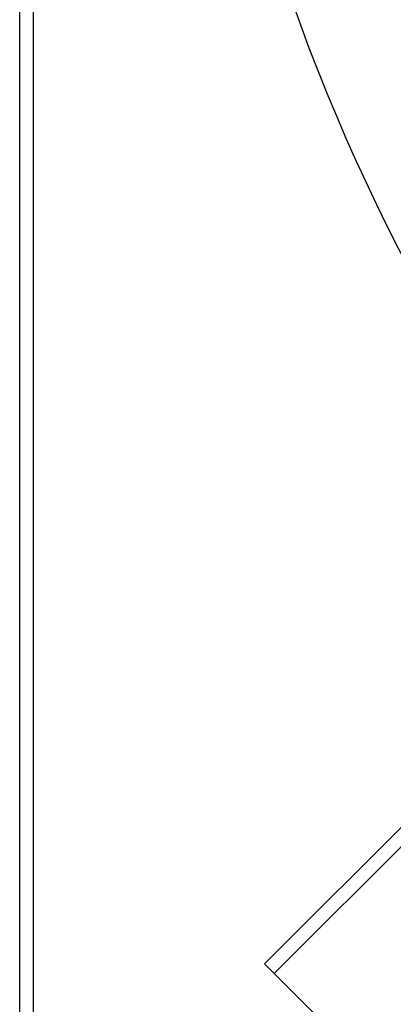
# Model space of a CAD drawing. Header units: millimetres. Extents: x -790 to 790, y -790 to 790.
# Tile 2 of 62: x -790 to -654, y -609 to -250. Entities that reach past the tile are written whole.
import ezdxf

# ---------------------------------------------------------------- set-up
doc = ezdxf.new("R2010")
doc.units = ezdxf.units.MM
doc.layers.add('HIDDEN', color=7, linetype='Continuous')
doc.layers.add('THICK', color=7, linetype='Continuous')

msp = doc.modelspace()

# ---------------------------------------------------------------- linework, layer by layer
at = {"layer": 'HIDDEN'}
for p, q in [((-785, -785), (-785, 785)), ((-700.66, -594.59), (-700.66, -594.59))]:
    msp.add_line(p, q, dxfattribs=at)
for radius, start in [(682, 179.99998), (677.5, 180.00002)]:
    msp.add_arc((0, 0), radius, start, 0, dxfattribs=at)
at = {"layer": 'THICK'}
for p, q in [((-790, -785), (-790, 785)), ((-785, -785), (-785, 785)), ((-700.66, -594.59), (-567.91, -461.85)), ((-564.73, -465.73), (-697.12, -598.13)), ((-697.12, -598.13), (-700.66, -594.59)), ((-598.13, -697.12), (-697.12, -598.13))]:
    msp.add_line(p, q, dxfattribs=at)
for radius, start in [(732, 180.00002), (677, 179.99998)]:
    msp.add_arc((0, 0), radius, start, 0, dxfattribs=at)

doc.saveas('drawing.dxf')
